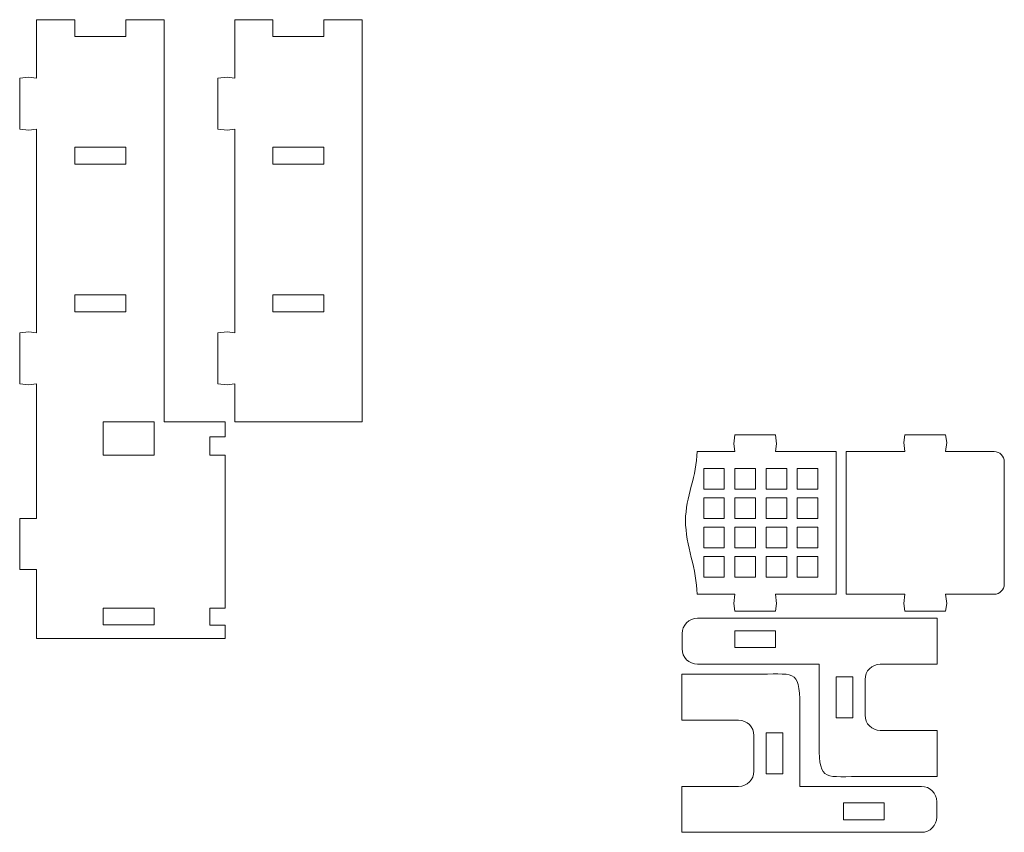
# Model space of a CAD drawing. Header units: centimetres. Extents: x -179 to 199, y -139 to 174.
# Tile 44 of 76: x -101 to -87, y 143 to 154. Entities that reach past the tile are written whole.
import ezdxf

# ---------------------------------------------------------------- set-up
doc = ezdxf.new("R2010")
doc.units = ezdxf.units.CM
doc.header["$MEASUREMENT"] = 0
doc.layers.add('Layer 1', color=7, linetype='Continuous')

msp = doc.modelspace()

# ---------------------------------------------------------------- linework, layer by layer
at = {"layer": 'Layer 1', "lineweight": 5}
for points, knots in [([(-100.41546, 153.34082), (-100.41546, 153.34082), (-100.51772, 153.3537), (-100.51772, 153.3537), (-100.51772, 153.3537), (-100.51772, 153.3537), (-100.64058, 153.34082), (-100.64058, 153.34082), (-100.64058, 153.34082), (-100.64058, 153.34082), (-100.64058, 152.65825), (-100.64058, 152.65825), (-100.64058, 152.65825), (-100.64058, 152.65825), (-100.51772, 152.64537), (-100.51772, 152.64537), (-100.51772, 152.64537), (-100.51772, 152.64537), (-100.41546, 152.65825), (-100.41546, 152.65825), (-100.41546, 152.65825), (-100.41546, 152.65825), (-100.41546, 149.93724), (-100.41546, 149.93724), (-100.41546, 149.93724), (-100.41546, 149.93724), (-100.51772, 149.9509), (-100.51772, 149.9509), (-100.51772, 149.9509), (-100.51772, 149.9509), (-100.64058, 149.93724), (-100.64058, 149.93724), (-100.64058, 149.93724), (-100.64058, 149.93724), (-100.64058, 149.2557), (-100.64058, 149.2557), (-100.64058, 149.2557), (-100.64058, 149.2557), (-100.51772, 149.2418), (-100.51772, 149.2418), (-100.51772, 149.2418), (-100.51772, 149.2418), (-100.41546, 149.2557), (-100.41546, 149.2557), (-100.41546, 149.2557), (-100.41546, 149.2557), (-100.41546, 147.45217), (-100.41546, 147.45217), (-100.41546, 147.45217), (-100.41546, 147.45217), (-100.64058, 147.45217), (-100.64058, 147.45217), (-100.64058, 147.45217), (-100.64058, 147.45217), (-100.64058, 146.77038), (-100.64058, 146.77038), (-100.64058, 146.77038), (-100.64058, 146.77038), (-100.41546, 146.77038), (-100.41546, 146.77038), (-100.41546, 146.77038), (-100.41546, 146.77038), (-100.41546, 145.84569), (-100.41546, 145.84569), (-100.41546, 145.84569), (-100.41546, 145.84569), (-97.89304, 145.84569), (-97.89304, 145.84569), (-97.89304, 145.84569), (-97.89304, 145.84569), (-97.89304, 146.02728), (-97.89304, 146.02728), (-97.89304, 146.02728), (-97.89304, 146.02728), (-98.09988, 146.02728), (-98.09988, 146.02728), (-98.09988, 146.02728), (-98.09988, 146.02728), (-98.09988, 146.25471), (-98.09988, 146.25471), (-98.09988, 146.25471), (-98.09988, 146.25471), (-97.89304, 146.25471), (-97.89304, 146.25471), (-97.89304, 146.25471), (-97.89304, 146.25471), (-97.89304, 148.29753), (-97.89304, 148.29753), (-97.89304, 148.29753), (-97.89304, 148.29753), (-98.09756, 148.29753), (-98.09756, 148.29753), (-98.09756, 148.29753), (-98.09756, 148.29753), (-98.09756, 148.543), (-98.09756, 148.543), (-98.09756, 148.543), (-98.09756, 148.543), (-97.89304, 148.543), (-97.89304, 148.543), (-97.89304, 148.543), (-97.89304, 148.543), (-97.89304, 148.74725), (-97.89304, 148.74725), (-97.89304, 148.74725), (-97.89304, 148.74725), (-98.7111, 148.74725), (-98.7111, 148.74725), (-98.7111, 148.74725), (-98.7111, 148.74725), (-98.7111, 154.12385), (-98.7111, 154.12385), (-98.7111, 154.12385), (-98.7111, 154.12385), (-99.22238, 154.12385), (-99.22238, 154.12385), (-99.22238, 154.12385), (-99.22238, 154.12385), (-99.22238, 153.89976), (-99.22238, 153.89976), (-99.22238, 153.89976), (-99.22238, 153.89976), (-99.90418, 153.89976), (-99.90418, 153.89976), (-99.90418, 153.89976), (-99.90418, 153.89976), (-99.90418, 154.12385), (-99.90418, 154.12385), (-99.90418, 154.12385), (-99.90418, 154.12385), (-100.41546, 154.12385), (-100.41546, 154.12385), (-100.41546, 154.12385), (-100.41546, 154.12385), (-100.41546, 153.34082), (-100.41546, 153.34082)], [0, 0, 0, 0, 0.02857143, 0.02857143, 0.02857143, 0.02857143, 0.05714286, 0.05714286, 0.05714286, 0.05714286, 0.08571429, 0.08571429, 0.08571429, 0.08571429, 0.11428571, 0.11428571, 0.11428571, 0.11428571, 0.14285714, 0.14285714, 0.14285714, 0.14285714, 0.17142857, 0.17142857, 0.17142857, 0.17142857, 0.2, 0.2, 0.2, 0.2, 0.22857143, 0.22857143, 0.22857143, 0.22857143, 0.25714286, 0.25714286, 0.25714286, 0.25714286, 0.28571429, 0.28571429, 0.28571429, 0.28571429, 0.31428571, 0.31428571, 0.31428571, 0.31428571, 0.34285714, 0.34285714, 0.34285714, 0.34285714, 0.37142857, 0.37142857, 0.37142857, 0.37142857, 0.4, 0.4, 0.4, 0.4, 0.42857143, 0.42857143, 0.42857143, 0.42857143, 0.45714286, 0.45714286, 0.45714286, 0.45714286, 0.48571429, 0.48571429, 0.48571429, 0.48571429, 0.51428571, 0.51428571, 0.51428571, 0.51428571, 0.54285714, 0.54285714, 0.54285714, 0.54285714, 0.57142857, 0.57142857, 0.57142857, 0.57142857, 0.6, 0.6, 0.6, 0.6, 0.62857143, 0.62857143, 0.62857143, 0.62857143, 0.65714286, 0.65714286, 0.65714286, 0.65714286, 0.68571429, 0.68571429, 0.68571429, 0.68571429, 0.71428571, 0.71428571, 0.71428571, 0.71428571, 0.74285714, 0.74285714, 0.74285714, 0.74285714, 0.77142857, 0.77142857, 0.77142857, 0.77142857, 0.8, 0.8, 0.8, 0.8, 0.82857143, 0.82857143, 0.82857143, 0.82857143, 0.85714286, 0.85714286, 0.85714286, 0.85714286, 0.88571429, 0.88571429, 0.88571429, 0.88571429, 0.91428571, 0.91428571, 0.91428571, 0.91428571, 0.94285714, 0.94285714, 0.94285714, 0.94285714, 1, 1, 1, 1]), ([(-97.76657, 154.12385), (-97.76657, 154.12385), (-97.25503, 154.12385), (-97.25503, 154.12385), (-97.25503, 154.12385), (-97.25503, 154.12385), (-97.25503, 153.89976), (-97.25503, 153.89976), (-97.25503, 153.89976), (-97.25503, 153.89976), (-96.57349, 153.89976), (-96.57349, 153.89976), (-96.57349, 153.89976), (-96.57349, 153.89976), (-96.57349, 154.12385), (-96.57349, 154.12385), (-96.57349, 154.12385), (-96.57349, 154.12385), (-96.06221, 154.12385), (-96.06221, 154.12385), (-96.06221, 154.12385), (-96.06221, 154.12385), (-96.06221, 148.74725), (-96.06221, 148.74725), (-96.06221, 148.74725), (-96.06221, 148.74725), (-97.76657, 148.74725), (-97.76657, 148.74725), (-97.76657, 148.74725), (-97.76657, 148.74725), (-97.76657, 149.2557), (-97.76657, 149.2557), (-97.76657, 149.2557), (-97.76657, 149.2557), (-97.86883, 149.2418), (-97.86883, 149.2418), (-97.86883, 149.2418), (-97.86883, 149.2418), (-97.99144, 149.2557), (-97.99144, 149.2557), (-97.99144, 149.2557), (-97.99144, 149.2557), (-97.99144, 149.93724), (-97.99144, 149.93724), (-97.99144, 149.93724), (-97.99144, 149.93724), (-97.86883, 149.9509), (-97.86883, 149.9509), (-97.86883, 149.9509), (-97.86883, 149.9509), (-97.76657, 149.93724), (-97.76657, 149.93724), (-97.76657, 149.93724), (-97.76657, 149.93724), (-97.76657, 152.65825), (-97.76657, 152.65825), (-97.76657, 152.65825), (-97.76657, 152.65825), (-97.86883, 152.64537), (-97.86883, 152.64537), (-97.86883, 152.64537), (-97.86883, 152.64537), (-97.99144, 152.65825), (-97.99144, 152.65825), (-97.99144, 152.65825), (-97.99144, 152.65825), (-97.99144, 153.34082), (-97.99144, 153.34082), (-97.99144, 153.34082), (-97.99144, 153.34082), (-97.86883, 153.3537), (-97.86883, 153.3537), (-97.86883, 153.3537), (-97.86883, 153.3537), (-97.76657, 153.34082), (-97.76657, 153.34082), (-97.76657, 153.34082), (-97.76657, 153.34082), (-97.76657, 154.12385), (-97.76657, 154.12385)], [0, 0, 0, 0, 0.04761905, 0.04761905, 0.04761905, 0.04761905, 0.0952381, 0.0952381, 0.0952381, 0.0952381, 0.14285714, 0.14285714, 0.14285714, 0.14285714, 0.19047619, 0.19047619, 0.19047619, 0.19047619, 0.23809524, 0.23809524, 0.23809524, 0.23809524, 0.28571429, 0.28571429, 0.28571429, 0.28571429, 0.33333333, 0.33333333, 0.33333333, 0.33333333, 0.38095238, 0.38095238, 0.38095238, 0.38095238, 0.42857143, 0.42857143, 0.42857143, 0.42857143, 0.47619048, 0.47619048, 0.47619048, 0.47619048, 0.52380952, 0.52380952, 0.52380952, 0.52380952, 0.57142857, 0.57142857, 0.57142857, 0.57142857, 0.61904762, 0.61904762, 0.61904762, 0.61904762, 0.66666667, 0.66666667, 0.66666667, 0.66666667, 0.71428571, 0.71428571, 0.71428571, 0.71428571, 0.76190476, 0.76190476, 0.76190476, 0.76190476, 0.80952381, 0.80952381, 0.80952381, 0.80952381, 0.85714286, 0.85714286, 0.85714286, 0.85714286, 0.9047619, 0.9047619, 0.9047619, 0.9047619, 1, 1, 1, 1]), ([(-99.90418, 152.41871), (-99.90418, 152.41871), (-99.22238, 152.41871), (-99.22238, 152.41871), (-99.22238, 152.41871), (-99.22238, 152.41871), (-99.22238, 152.19204), (-99.22238, 152.19204), (-99.22238, 152.19204), (-99.22238, 152.19204), (-99.90418, 152.19204), (-99.90418, 152.19204), (-99.90418, 152.19204), (-99.90418, 152.19204), (-99.90418, 152.41871), (-99.90418, 152.41871)], [0, 0, 0, 0, 0.2, 0.2, 0.2, 0.2, 0.4, 0.4, 0.4, 0.4, 0.6, 0.6, 0.6, 0.6, 1, 1, 1, 1]), ([(-97.25503, 152.41871), (-97.25503, 152.41871), (-96.57349, 152.41871), (-96.57349, 152.41871), (-96.57349, 152.41871), (-96.57349, 152.41871), (-96.57349, 152.19204), (-96.57349, 152.19204), (-96.57349, 152.19204), (-96.57349, 152.19204), (-97.25503, 152.19204), (-97.25503, 152.19204), (-97.25503, 152.19204), (-97.25503, 152.19204), (-97.25503, 152.41871), (-97.25503, 152.41871)], [0, 0, 0, 0, 0.2, 0.2, 0.2, 0.2, 0.4, 0.4, 0.4, 0.4, 0.6, 0.6, 0.6, 0.6, 1, 1, 1, 1]), ([(-99.90418, 150.44183), (-99.90418, 150.44183), (-99.22238, 150.44183), (-99.22238, 150.44183), (-99.22238, 150.44183), (-99.22238, 150.44183), (-99.22238, 150.21697), (-99.22238, 150.21697), (-99.22238, 150.21697), (-99.22238, 150.21697), (-99.90418, 150.21697), (-99.90418, 150.21697), (-99.90418, 150.21697), (-99.90418, 150.21697), (-99.90418, 150.44183), (-99.90418, 150.44183)], [0, 0, 0, 0, 0.2, 0.2, 0.2, 0.2, 0.4, 0.4, 0.4, 0.4, 0.6, 0.6, 0.6, 0.6, 1, 1, 1, 1]), ([(-97.25503, 150.44183), (-97.25503, 150.44183), (-96.57349, 150.44183), (-96.57349, 150.44183), (-96.57349, 150.44183), (-96.57349, 150.44183), (-96.57349, 150.21697), (-96.57349, 150.21697), (-96.57349, 150.21697), (-96.57349, 150.21697), (-97.25503, 150.21697), (-97.25503, 150.21697), (-97.25503, 150.21697), (-97.25503, 150.21697), (-97.25503, 150.44183), (-97.25503, 150.44183)], [0, 0, 0, 0, 0.2, 0.2, 0.2, 0.2, 0.4, 0.4, 0.4, 0.4, 0.6, 0.6, 0.6, 0.6, 1, 1, 1, 1]), ([(-98.8422, 148.74725), (-98.8422, 148.74725), (-99.524, 148.74725), (-99.524, 148.74725), (-99.524, 148.74725), (-99.524, 148.74725), (-99.524, 148.29753), (-99.524, 148.29753), (-99.524, 148.29753), (-99.524, 148.29753), (-98.8422, 148.29753), (-98.8422, 148.29753), (-98.8422, 148.29753), (-98.8422, 148.29753), (-98.8422, 148.74725), (-98.8422, 148.74725)], [0, 0, 0, 0, 0.2, 0.2, 0.2, 0.2, 0.4, 0.4, 0.4, 0.4, 0.6, 0.6, 0.6, 0.6, 1, 1, 1, 1]), ([(-89.72642, 148.34776), (-89.72642, 148.34776), (-89.72642, 146.43862), (-89.72642, 146.43862), (-89.72642, 146.43862), (-89.72642, 146.43862), (-90.53598, 146.43862), (-90.53598, 146.43862), (-90.53598, 146.43862), (-90.53598, 146.43862), (-90.52258, 146.31602), (-90.52258, 146.31602), (-90.52258, 146.31602), (-90.52258, 146.31602), (-90.53598, 146.21376), (-90.53598, 146.21376), (-90.53598, 146.21376), (-90.53598, 146.21376), (-91.08152, 146.21376), (-91.08152, 146.21376), (-91.08152, 146.21376), (-91.08152, 146.21376), (-91.09517, 146.31602), (-91.09517, 146.31602), (-91.09517, 146.31602), (-91.09517, 146.31602), (-91.08152, 146.43862), (-91.08152, 146.43862), (-91.08152, 146.43862), (-91.08152, 146.43862), (-91.58585, 146.43862), (-91.58585, 146.43862), (-91.58585, 146.43862), (-91.58585, 146.77192), (-91.73936, 147.09209), (-91.73936, 147.42487), (-91.73936, 147.42487), (-91.73936, 147.73653), (-91.58585, 148.03094), (-91.58585, 148.34776), (-91.58585, 148.34776), (-91.58585, 148.34776), (-91.08152, 148.34776), (-91.08152, 148.34776), (-91.08152, 148.34776), (-91.08152, 148.34776), (-91.09517, 148.45001), (-91.09517, 148.45001), (-91.09517, 148.45001), (-91.09517, 148.45001), (-91.08152, 148.57262), (-91.08152, 148.57262), (-91.08152, 148.57262), (-91.08152, 148.57262), (-90.53598, 148.57262), (-90.53598, 148.57262), (-90.53598, 148.57262), (-90.53598, 148.57262), (-90.52258, 148.45001), (-90.52258, 148.45001), (-90.52258, 148.45001), (-90.52258, 148.45001), (-90.53598, 148.34776), (-90.53598, 148.34776), (-90.53598, 148.34776), (-90.53598, 148.34776), (-89.72642, 148.34776), (-89.72642, 148.34776)], [0, 0, 0, 0, 0.05555556, 0.05555556, 0.05555556, 0.05555556, 0.11111111, 0.11111111, 0.11111111, 0.11111111, 0.16666667, 0.16666667, 0.16666667, 0.16666667, 0.22222222, 0.22222222, 0.22222222, 0.22222222, 0.27777778, 0.27777778, 0.27777778, 0.27777778, 0.33333333, 0.33333333, 0.33333333, 0.33333333, 0.38888889, 0.38888889, 0.38888889, 0.38888889, 0.44444444, 0.44444444, 0.44444444, 0.44444444, 0.5, 0.5, 0.5, 0.5, 0.55555556, 0.55555556, 0.55555556, 0.55555556, 0.61111111, 0.61111111, 0.61111111, 0.61111111, 0.66666667, 0.66666667, 0.66666667, 0.66666667, 0.72222222, 0.72222222, 0.72222222, 0.72222222, 0.77777778, 0.77777778, 0.77777778, 0.77777778, 0.83333333, 0.83333333, 0.83333333, 0.83333333, 0.88888889, 0.88888889, 0.88888889, 0.88888889, 1, 1, 1, 1]), ([(-89.5912, 148.34776), (-89.5912, 148.34776), (-88.80714, 148.34776), (-88.80714, 148.34776), (-88.80714, 148.34776), (-88.80714, 148.34776), (-88.82079, 148.47036), (-88.82079, 148.47036), (-88.82079, 148.47036), (-88.82079, 148.47036), (-88.80714, 148.57262), (-88.80714, 148.57262), (-88.80714, 148.57262), (-88.80714, 148.57262), (-88.26186, 148.57262), (-88.26186, 148.57262), (-88.26186, 148.57262), (-88.26186, 148.57262), (-88.24821, 148.47036), (-88.24821, 148.47036), (-88.24821, 148.47036), (-88.24821, 148.47036), (-88.26186, 148.34776), (-88.26186, 148.34776), (-88.26186, 148.34776), (-88.26186, 148.34776), (-87.61432, 148.34776), (-87.61432, 148.34776), (-87.61432, 148.34776), (-87.53937, 148.34776), (-87.47781, 148.2862), (-87.47781, 148.21124), (-87.47781, 148.21124), (-87.47781, 148.21124), (-87.47781, 146.57514), (-87.47781, 146.57514), (-87.47781, 146.57514), (-87.47781, 146.50018), (-87.53937, 146.43862), (-87.61432, 146.43862), (-87.61432, 146.43862), (-87.61432, 146.43862), (-88.26186, 146.43862), (-88.26186, 146.43862), (-88.26186, 146.43862), (-88.26186, 146.43862), (-88.24821, 146.31602), (-88.24821, 146.31602), (-88.24821, 146.31602), (-88.24821, 146.31602), (-88.26186, 146.21376), (-88.26186, 146.21376), (-88.26186, 146.21376), (-88.26186, 146.21376), (-88.80714, 146.21376), (-88.80714, 146.21376), (-88.80714, 146.21376), (-88.80714, 146.21376), (-88.82079, 146.31602), (-88.82079, 146.31602), (-88.82079, 146.31602), (-88.82079, 146.31602), (-88.80714, 146.43862), (-88.80714, 146.43862), (-88.80714, 146.43862), (-88.80714, 146.43862), (-89.5912, 146.43862), (-89.5912, 146.43862), (-89.5912, 146.43862), (-89.5912, 146.43862), (-89.5912, 148.34776), (-89.5912, 148.34776)], [0, 0, 0, 0, 0.05263158, 0.05263158, 0.05263158, 0.05263158, 0.10526316, 0.10526316, 0.10526316, 0.10526316, 0.15789474, 0.15789474, 0.15789474, 0.15789474, 0.21052632, 0.21052632, 0.21052632, 0.21052632, 0.26315789, 0.26315789, 0.26315789, 0.26315789, 0.31578947, 0.31578947, 0.31578947, 0.31578947, 0.36842105, 0.36842105, 0.36842105, 0.36842105, 0.42105263, 0.42105263, 0.42105263, 0.42105263, 0.47368421, 0.47368421, 0.47368421, 0.47368421, 0.52631579, 0.52631579, 0.52631579, 0.52631579, 0.57894737, 0.57894737, 0.57894737, 0.57894737, 0.63157895, 0.63157895, 0.63157895, 0.63157895, 0.68421053, 0.68421053, 0.68421053, 0.68421053, 0.73684211, 0.73684211, 0.73684211, 0.73684211, 0.78947368, 0.78947368, 0.78947368, 0.78947368, 0.84210526, 0.84210526, 0.84210526, 0.84210526, 0.89473684, 0.89473684, 0.89473684, 0.89473684, 1, 1, 1, 1]), ([(-91.49621, 148.11929), (-91.49621, 148.11929), (-91.22087, 148.11929), (-91.22087, 148.11929), (-91.22087, 148.11929), (-91.22087, 148.11929), (-91.22087, 147.8442), (-91.22087, 147.8442), (-91.22087, 147.8442), (-91.22087, 147.8442), (-91.49621, 147.8442), (-91.49621, 147.8442), (-91.49621, 147.8442), (-91.49621, 147.8442), (-91.49621, 148.11929), (-91.49621, 148.11929)], [0, 0, 0, 0, 0.2, 0.2, 0.2, 0.2, 0.4, 0.4, 0.4, 0.4, 0.6, 0.6, 0.6, 0.6, 1, 1, 1, 1]), ([(-91.07894, 148.11929), (-91.07894, 148.11929), (-90.80385, 148.11929), (-90.80385, 148.11929), (-90.80385, 148.11929), (-90.80385, 148.11929), (-90.80385, 147.8442), (-90.80385, 147.8442), (-90.80385, 147.8442), (-90.80385, 147.8442), (-91.07894, 147.8442), (-91.07894, 147.8442), (-91.07894, 147.8442), (-91.07894, 147.8442), (-91.07894, 148.11929), (-91.07894, 148.11929)], [0, 0, 0, 0, 0.2, 0.2, 0.2, 0.2, 0.4, 0.4, 0.4, 0.4, 0.6, 0.6, 0.6, 0.6, 1, 1, 1, 1]), ([(-90.66193, 148.11929), (-90.66193, 148.11929), (-90.38658, 148.11929), (-90.38658, 148.11929), (-90.38658, 148.11929), (-90.38658, 148.11929), (-90.38658, 147.8442), (-90.38658, 147.8442), (-90.38658, 147.8442), (-90.38658, 147.8442), (-90.66193, 147.8442), (-90.66193, 147.8442), (-90.66193, 147.8442), (-90.66193, 147.8442), (-90.66193, 148.11929), (-90.66193, 148.11929)], [0, 0, 0, 0, 0.2, 0.2, 0.2, 0.2, 0.4, 0.4, 0.4, 0.4, 0.6, 0.6, 0.6, 0.6, 1, 1, 1, 1]), ([(-90.24492, 148.11929), (-90.24492, 148.11929), (-89.96957, 148.11929), (-89.96957, 148.11929), (-89.96957, 148.11929), (-89.96957, 148.11929), (-89.96957, 147.8442), (-89.96957, 147.8442), (-89.96957, 147.8442), (-89.96957, 147.8442), (-90.24492, 147.8442), (-90.24492, 147.8442), (-90.24492, 147.8442), (-90.24492, 147.8442), (-90.24492, 148.11929), (-90.24492, 148.11929)], [0, 0, 0, 0, 0.2, 0.2, 0.2, 0.2, 0.4, 0.4, 0.4, 0.4, 0.6, 0.6, 0.6, 0.6, 1, 1, 1, 1]), ([(-91.49621, 147.72675), (-91.49621, 147.72675), (-91.22087, 147.72675), (-91.22087, 147.72675), (-91.22087, 147.72675), (-91.22087, 147.72675), (-91.22087, 147.45192), (-91.22087, 147.45192), (-91.22087, 147.45192), (-91.22087, 147.45192), (-91.49621, 147.45192), (-91.49621, 147.45192), (-91.49621, 147.45192), (-91.49621, 147.45192), (-91.49621, 147.72675), (-91.49621, 147.72675)], [0, 0, 0, 0, 0.2, 0.2, 0.2, 0.2, 0.4, 0.4, 0.4, 0.4, 0.6, 0.6, 0.6, 0.6, 1, 1, 1, 1]), ([(-91.07894, 147.72675), (-91.07894, 147.72675), (-90.80385, 147.72675), (-90.80385, 147.72675), (-90.80385, 147.72675), (-90.80385, 147.72675), (-90.80385, 147.45192), (-90.80385, 147.45192), (-90.80385, 147.45192), (-90.80385, 147.45192), (-91.07894, 147.45192), (-91.07894, 147.45192), (-91.07894, 147.45192), (-91.07894, 147.45192), (-91.07894, 147.72675), (-91.07894, 147.72675)], [0, 0, 0, 0, 0.2, 0.2, 0.2, 0.2, 0.4, 0.4, 0.4, 0.4, 0.6, 0.6, 0.6, 0.6, 1, 1, 1, 1]), ([(-90.66193, 147.72675), (-90.66193, 147.72675), (-90.38658, 147.72675), (-90.38658, 147.72675), (-90.38658, 147.72675), (-90.38658, 147.72675), (-90.38658, 147.45192), (-90.38658, 147.45192), (-90.38658, 147.45192), (-90.38658, 147.45192), (-90.66193, 147.45192), (-90.66193, 147.45192), (-90.66193, 147.45192), (-90.66193, 147.45192), (-90.66193, 147.72675), (-90.66193, 147.72675)], [0, 0, 0, 0, 0.2, 0.2, 0.2, 0.2, 0.4, 0.4, 0.4, 0.4, 0.6, 0.6, 0.6, 0.6, 1, 1, 1, 1]), ([(-90.24492, 147.72675), (-90.24492, 147.72675), (-89.96957, 147.72675), (-89.96957, 147.72675), (-89.96957, 147.72675), (-89.96957, 147.72675), (-89.96957, 147.45192), (-89.96957, 147.45192), (-89.96957, 147.45192), (-89.96957, 147.45192), (-90.24492, 147.45192), (-90.24492, 147.45192), (-90.24492, 147.45192), (-90.24492, 147.45192), (-90.24492, 147.72675), (-90.24492, 147.72675)], [0, 0, 0, 0, 0.2, 0.2, 0.2, 0.2, 0.4, 0.4, 0.4, 0.4, 0.6, 0.6, 0.6, 0.6, 1, 1, 1, 1]), ([(-91.49621, 147.33446), (-91.49621, 147.33446), (-91.22087, 147.33446), (-91.22087, 147.33446), (-91.22087, 147.33446), (-91.22087, 147.33446), (-91.22087, 147.05937), (-91.22087, 147.05937), (-91.22087, 147.05937), (-91.22087, 147.05937), (-91.49621, 147.05937), (-91.49621, 147.05937), (-91.49621, 147.05937), (-91.49621, 147.05937), (-91.49621, 147.33446), (-91.49621, 147.33446)], [0, 0, 0, 0, 0.2, 0.2, 0.2, 0.2, 0.4, 0.4, 0.4, 0.4, 0.6, 0.6, 0.6, 0.6, 1, 1, 1, 1]), ([(-91.07894, 147.33446), (-91.07894, 147.33446), (-90.80385, 147.33446), (-90.80385, 147.33446), (-90.80385, 147.33446), (-90.80385, 147.33446), (-90.80385, 147.05937), (-90.80385, 147.05937), (-90.80385, 147.05937), (-90.80385, 147.05937), (-91.07894, 147.05937), (-91.07894, 147.05937), (-91.07894, 147.05937), (-91.07894, 147.05937), (-91.07894, 147.33446), (-91.07894, 147.33446)], [0, 0, 0, 0, 0.2, 0.2, 0.2, 0.2, 0.4, 0.4, 0.4, 0.4, 0.6, 0.6, 0.6, 0.6, 1, 1, 1, 1]), ([(-90.66193, 147.33446), (-90.66193, 147.33446), (-90.38658, 147.33446), (-90.38658, 147.33446), (-90.38658, 147.33446), (-90.38658, 147.33446), (-90.38658, 147.05937), (-90.38658, 147.05937), (-90.38658, 147.05937), (-90.38658, 147.05937), (-90.66193, 147.05937), (-90.66193, 147.05937), (-90.66193, 147.05937), (-90.66193, 147.05937), (-90.66193, 147.33446), (-90.66193, 147.33446)], [0, 0, 0, 0, 0.2, 0.2, 0.2, 0.2, 0.4, 0.4, 0.4, 0.4, 0.6, 0.6, 0.6, 0.6, 1, 1, 1, 1]), ([(-90.24492, 147.33446), (-90.24492, 147.33446), (-89.96957, 147.33446), (-89.96957, 147.33446), (-89.96957, 147.33446), (-89.96957, 147.33446), (-89.96957, 147.05937), (-89.96957, 147.05937), (-89.96957, 147.05937), (-89.96957, 147.05937), (-90.24492, 147.05937), (-90.24492, 147.05937), (-90.24492, 147.05937), (-90.24492, 147.05937), (-90.24492, 147.33446), (-90.24492, 147.33446)], [0, 0, 0, 0, 0.2, 0.2, 0.2, 0.2, 0.4, 0.4, 0.4, 0.4, 0.6, 0.6, 0.6, 0.6, 1, 1, 1, 1]), ([(-91.49621, 146.94218), (-91.49621, 146.94218), (-91.22087, 146.94218), (-91.22087, 146.94218), (-91.22087, 146.94218), (-91.22087, 146.94218), (-91.22087, 146.66709), (-91.22087, 146.66709), (-91.22087, 146.66709), (-91.22087, 146.66709), (-91.49621, 146.66709), (-91.49621, 146.66709), (-91.49621, 146.66709), (-91.49621, 146.66709), (-91.49621, 146.94218), (-91.49621, 146.94218)], [0, 0, 0, 0, 0.2, 0.2, 0.2, 0.2, 0.4, 0.4, 0.4, 0.4, 0.6, 0.6, 0.6, 0.6, 1, 1, 1, 1]), ([(-91.07894, 146.94218), (-91.07894, 146.94218), (-90.80385, 146.94218), (-90.80385, 146.94218), (-90.80385, 146.94218), (-90.80385, 146.94218), (-90.80385, 146.66709), (-90.80385, 146.66709), (-90.80385, 146.66709), (-90.80385, 146.66709), (-91.07894, 146.66709), (-91.07894, 146.66709), (-91.07894, 146.66709), (-91.07894, 146.66709), (-91.07894, 146.94218), (-91.07894, 146.94218)], [0, 0, 0, 0, 0.2, 0.2, 0.2, 0.2, 0.4, 0.4, 0.4, 0.4, 0.6, 0.6, 0.6, 0.6, 1, 1, 1, 1]), ([(-90.66193, 146.94218), (-90.66193, 146.94218), (-90.38658, 146.94218), (-90.38658, 146.94218), (-90.38658, 146.94218), (-90.38658, 146.94218), (-90.38658, 146.66709), (-90.38658, 146.66709), (-90.38658, 146.66709), (-90.38658, 146.66709), (-90.66193, 146.66709), (-90.66193, 146.66709), (-90.66193, 146.66709), (-90.66193, 146.66709), (-90.66193, 146.94218), (-90.66193, 146.94218)], [0, 0, 0, 0, 0.2, 0.2, 0.2, 0.2, 0.4, 0.4, 0.4, 0.4, 0.6, 0.6, 0.6, 0.6, 1, 1, 1, 1]), ([(-90.24492, 146.94218), (-90.24492, 146.94218), (-89.96957, 146.94218), (-89.96957, 146.94218), (-89.96957, 146.94218), (-89.96957, 146.94218), (-89.96957, 146.66709), (-89.96957, 146.66709), (-89.96957, 146.66709), (-89.96957, 146.66709), (-90.24492, 146.66709), (-90.24492, 146.66709), (-90.24492, 146.66709), (-90.24492, 146.66709), (-90.24492, 146.94218), (-90.24492, 146.94218)], [0, 0, 0, 0, 0.2, 0.2, 0.2, 0.2, 0.4, 0.4, 0.4, 0.4, 0.6, 0.6, 0.6, 0.6, 1, 1, 1, 1]), ([(-99.524, 146.25471), (-99.524, 146.25471), (-98.8422, 146.25471), (-98.8422, 146.25471), (-98.8422, 146.25471), (-98.8422, 146.25471), (-98.8422, 146.02959), (-98.8422, 146.02959), (-98.8422, 146.02959), (-98.8422, 146.02959), (-99.524, 146.02959), (-99.524, 146.02959), (-99.524, 146.02959), (-99.524, 146.02959), (-99.524, 146.25471), (-99.524, 146.25471)], [0, 0, 0, 0, 0.2, 0.2, 0.2, 0.2, 0.4, 0.4, 0.4, 0.4, 0.6, 0.6, 0.6, 0.6, 1, 1, 1, 1]), ([(-89.95335, 145.50389), (-89.95335, 145.50389), (-89.95335, 144.41306), (-89.95335, 144.41306), (-89.95335, 144.41306), (-89.95335, 143.92341), (-89.87504, 144.00378), (-89.33955, 144.00378), (-89.33955, 144.00378), (-89.33955, 144.00378), (-88.37622, 144.00378), (-88.37622, 144.00378), (-88.37622, 144.00378), (-88.37622, 144.00378), (-88.37622, 144.61758), (-88.37622, 144.61758), (-88.37622, 144.61758), (-88.37622, 144.61758), (-89.13529, 144.61758), (-89.13529, 144.61758), (-89.13529, 144.61758), (-89.24759, 144.61758), (-89.33955, 144.70953), (-89.33955, 144.82209), (-89.33955, 144.82209), (-89.33955, 144.82209), (-89.33955, 145.29937), (-89.33955, 145.29937), (-89.33955, 145.29937), (-89.33955, 145.41193), (-89.24759, 145.50389), (-89.13529, 145.50389), (-89.13529, 145.50389), (-89.13529, 145.50389), (-88.37622, 145.50389), (-88.37622, 145.50389), (-88.37622, 145.50389), (-88.37622, 145.50389), (-88.37622, 146.11743), (-88.37622, 146.11743), (-88.37622, 146.11743), (-88.37622, 146.11743), (-91.58044, 146.11743), (-91.58044, 146.11743), (-91.58044, 146.11743), (-91.69274, 146.11743), (-91.78495, 146.02547), (-91.78495, 145.91291), (-91.78495, 145.91291), (-91.78495, 145.91291), (-91.78495, 145.7084), (-91.78495, 145.7084), (-91.78495, 145.7084), (-91.78495, 145.59584), (-91.69274, 145.50389), (-91.58044, 145.50389), (-91.58044, 145.50389), (-91.58044, 145.50389), (-89.95335, 145.50389), (-89.95335, 145.50389)], [0, 0, 0, 0, 0.0625, 0.0625, 0.0625, 0.0625, 0.125, 0.125, 0.125, 0.125, 0.1875, 0.1875, 0.1875, 0.1875, 0.25, 0.25, 0.25, 0.25, 0.3125, 0.3125, 0.3125, 0.3125, 0.375, 0.375, 0.375, 0.375, 0.4375, 0.4375, 0.4375, 0.4375, 0.5, 0.5, 0.5, 0.5, 0.5625, 0.5625, 0.5625, 0.5625, 0.625, 0.625, 0.625, 0.625, 0.6875, 0.6875, 0.6875, 0.6875, 0.75, 0.75, 0.75, 0.75, 0.8125, 0.8125, 0.8125, 0.8125, 0.875, 0.875, 0.875, 0.875, 1, 1, 1, 1]), ([(-90.53598, 145.95), (-90.53598, 145.95), (-91.08152, 145.95), (-91.08152, 145.95), (-91.08152, 145.95), (-91.08152, 145.95), (-91.08152, 145.72514), (-91.08152, 145.72514), (-91.08152, 145.72514), (-91.08152, 145.72514), (-90.53598, 145.72514), (-90.53598, 145.72514), (-90.53598, 145.72514), (-90.53598, 145.72514), (-90.53598, 145.95), (-90.53598, 145.95)], [0, 0, 0, 0, 0.2, 0.2, 0.2, 0.2, 0.4, 0.4, 0.4, 0.4, 0.6, 0.6, 0.6, 0.6, 1, 1, 1, 1]), ([(-90.21195, 143.86907), (-90.21195, 143.86907), (-90.21195, 144.96015), (-90.21195, 144.96015), (-90.21195, 144.96015), (-90.21195, 145.44954), (-90.28999, 145.36892), (-90.82523, 145.36892), (-90.82523, 145.36892), (-90.82523, 145.36892), (-91.78882, 145.36892), (-91.78882, 145.36892), (-91.78882, 145.36892), (-91.78882, 145.36892), (-91.78882, 144.75538), (-91.78882, 144.75538), (-91.78882, 144.75538), (-91.78882, 144.75538), (-91.03, 144.75538), (-91.03, 144.75538), (-91.03, 144.75538), (-90.91744, 144.75538), (-90.82523, 144.66342), (-90.82523, 144.55086), (-90.82523, 144.55086), (-90.82523, 144.55086), (-90.82523, 144.07384), (-90.82523, 144.07384), (-90.82523, 144.07384), (-90.82523, 143.96128), (-90.91744, 143.86907), (-91.03, 143.86907), (-91.03, 143.86907), (-91.03, 143.86907), (-91.78882, 143.86907), (-91.78882, 143.86907), (-91.78882, 143.86907), (-91.78882, 143.86907), (-91.78882, 143.25553), (-91.78882, 143.25553), (-91.78882, 143.25553), (-91.78882, 143.25553), (-88.5846, 143.25553), (-88.5846, 143.25553), (-88.5846, 143.25553), (-88.47204, 143.25553), (-88.38009, 143.34748), (-88.38009, 143.4603), (-88.38009, 143.4603), (-88.38009, 143.4603), (-88.38009, 143.66455), (-88.38009, 143.66455), (-88.38009, 143.66455), (-88.38009, 143.77711), (-88.47204, 143.86907), (-88.5846, 143.86907), (-88.5846, 143.86907), (-88.5846, 143.86907), (-90.21195, 143.86907), (-90.21195, 143.86907)], [0, 0, 0, 0, 0.0625, 0.0625, 0.0625, 0.0625, 0.125, 0.125, 0.125, 0.125, 0.1875, 0.1875, 0.1875, 0.1875, 0.25, 0.25, 0.25, 0.25, 0.3125, 0.3125, 0.3125, 0.3125, 0.375, 0.375, 0.375, 0.375, 0.4375, 0.4375, 0.4375, 0.4375, 0.5, 0.5, 0.5, 0.5, 0.5625, 0.5625, 0.5625, 0.5625, 0.625, 0.625, 0.625, 0.625, 0.6875, 0.6875, 0.6875, 0.6875, 0.75, 0.75, 0.75, 0.75, 0.8125, 0.8125, 0.8125, 0.8125, 0.875, 0.875, 0.875, 0.875, 1, 1, 1, 1]), ([(-89.72642, 145.33363), (-89.72642, 145.33363), (-89.72642, 144.78809), (-89.72642, 144.78809), (-89.72642, 144.78809), (-89.72642, 144.78809), (-89.50156, 144.78809), (-89.50156, 144.78809), (-89.50156, 144.78809), (-89.50156, 144.78809), (-89.50156, 145.33363), (-89.50156, 145.33363), (-89.50156, 145.33363), (-89.50156, 145.33363), (-89.72642, 145.33363), (-89.72642, 145.33363)], [0, 0, 0, 0, 0.2, 0.2, 0.2, 0.2, 0.4, 0.4, 0.4, 0.4, 0.6, 0.6, 0.6, 0.6, 1, 1, 1, 1]), ([(-90.43836, 144.03958), (-90.43836, 144.03958), (-90.43836, 144.58512), (-90.43836, 144.58512), (-90.43836, 144.58512), (-90.43836, 144.58512), (-90.66348, 144.58512), (-90.66348, 144.58512), (-90.66348, 144.58512), (-90.66348, 144.58512), (-90.66348, 144.03958), (-90.66348, 144.03958), (-90.66348, 144.03958), (-90.66348, 144.03958), (-90.43836, 144.03958), (-90.43836, 144.03958)], [0, 0, 0, 0, 0.2, 0.2, 0.2, 0.2, 0.4, 0.4, 0.4, 0.4, 0.6, 0.6, 0.6, 0.6, 1, 1, 1, 1]), ([(-89.62906, 143.42295), (-89.62906, 143.42295), (-89.08352, 143.42295), (-89.08352, 143.42295), (-89.08352, 143.42295), (-89.08352, 143.42295), (-89.08352, 143.64807), (-89.08352, 143.64807), (-89.08352, 143.64807), (-89.08352, 143.64807), (-89.62906, 143.64807), (-89.62906, 143.64807), (-89.62906, 143.64807), (-89.62906, 143.64807), (-89.62906, 143.42295), (-89.62906, 143.42295)], [0, 0, 0, 0, 0.2, 0.2, 0.2, 0.2, 0.4, 0.4, 0.4, 0.4, 0.6, 0.6, 0.6, 0.6, 1, 1, 1, 1])]:
    msp.add_open_spline(points, degree=3, knots=knots, dxfattribs=at)

doc.saveas('drawing.dxf')
